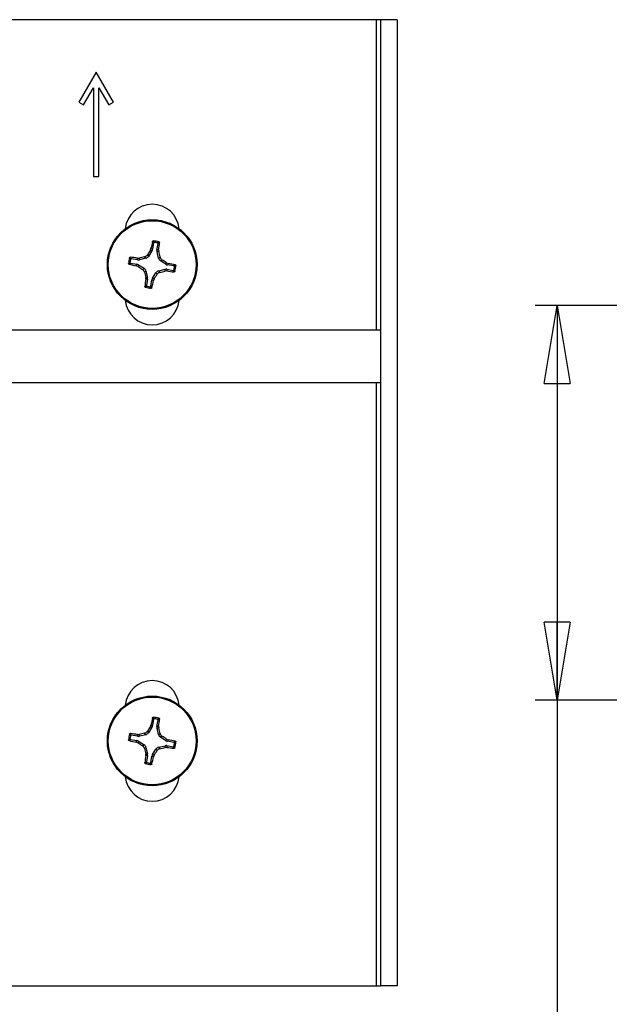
# Paper-space layout 'P3m-C' of a CAD drawing. Header units: inches. Extents: x 0.3 to 33.8, y 0.2 to 21.7.
# Tile 16 of 24: x 22.3 to 23.3, y 7 to 8.8. Entities that reach past the tile are written whole.
import ezdxf

# ---------------------------------------------------------------- set-up
doc = ezdxf.new("R2010")
doc.units = ezdxf.units.IN
doc.header["$MEASUREMENT"] = 0
doc.layers.add('BORDERS', color=7, linetype='Continuous')
doc.styles.add('SLDTEXTSTYLE0', font='TXT', dxfattribs={"width": 0.75})
doc.dimstyles.new('SLDDIMSTYLE9', dxfattribs={"dimtxt": 0.137795, "dimasz": 0.14, "dimexe": 0, "dimexo": 0.0625, "dimgap": 0.034449, "dimtad": 1, "dimdec": 3, "dimlfac": 2, "dimrnd": 1e-09, "dimzin": 12, "dimdsep": 46, "dimtxsty": 'SLDTEXTSTYLE0', "dimblk1": 'CLOSED', "dimblk2": 'CLOSED', "dimsah": 1, "dimcen": 0.09, "dimadec": 0, "dimazin": 3, "dimtfac": 1, "dimtdec": 3, "dimtofl": 0, "dimtmove": 0, "dimatfit": 3, "dimldrblk": 'CLOSED', "dimfxl": 0, "dimfrac": 2, "dimtolj": 1, "dimtzin": 12, "dimarcsym": 0})

# ---------------------------------------------------------------- blocks, each defined once
blk = doc.blocks.new('_Closed')
at = {"color": 0, "linetype": 'ByBlock', "lineweight": -2}
for p, q in [((-1, 0.166667), (0, 0)), ((-1, 0.166667), (-1, -0.166667)), ((0, 0), (-1, -0.166667)), ((0, 0), (-1, 0))]:
    blk.add_line(p, q, dxfattribs=at)
blk = doc.blocks.new('_D_42')
at = {"layer": 'BORDERS'}
for p, q in [((23.6243, 8.3014), (23.1964, 8.3014)), ((23.2357, 8.3014), (23.2357, 7.5928)), ((23.6243, 7.5928), (23.1964, 7.5928)), ((23.2357, 7.5928), (23.2357, 5.4888)), ((22.8108, 5.98), (22.8108, 6.022)), ((22.8108, 6.022), (23.0296, 6.022)), ((23.0296, 6.022), (23.0296, 5.98)), ((22.8108, 5.6236), (22.8108, 5.5817)), ((23.0296, 5.5817), (23.0296, 5.6236)), ((22.8108, 5.5817), (23.0296, 5.5817))]:
    blk.add_line(p, q, dxfattribs=at)
at = {"layer": 'BORDERS', "xscale": 0.14, "yscale": 0.14}
for p, rotation in [((23.2357, 8.3014, -1.0359), 89.99999999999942), ((23.2357, 7.5928, -1.0359), 269.9999999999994)]:
    blk.add_blockref('_Closed', p, dxfattribs=dict(at, rotation=rotation))
at = {"layer": 'BORDERS', "char_height": 0.1378, "attachment_point": 1, "rotation": 90, "style": 'SLDTEXTSTYLE0'}
for s, insert in [('1.417', (23.0581, 5.5727)), ('36.0', (22.852, 5.6236))]:
    blk.add_mtext(s, dxfattribs=dict(at, insert=insert))

psp = doc.layouts.new('P3m-C')

# ---------------------------------------------------------------- linework, layer by layer
at = {"color": 7, "linetype": 'Continuous', "lineweight": 25}
for p, q in [((22.91119, 8.81458), (21.25119, 8.81458)), ((22.91869, 8.81458), (22.91119, 8.81458)), ((22.91119, 8.81458), (22.91119, 8.25696)), ((22.94869, 8.81458), (22.91869, 8.81458)), ((22.91869, 8.81458), (22.91869, 7.07958)), ((22.94869, 8.81458), (22.94869, 7.07958)), ((22.40869, 8.72058), (22.37744, 8.66646)), ((22.43994, 8.66646), (22.40869, 8.72058)), ((22.3861, 8.66146), (22.40369, 8.69192)), ((22.40369, 8.69192), (22.40369, 8.53308)), ((22.41369, 8.53308), (22.41369, 8.69192)), ((22.41369, 8.69192), (22.43128, 8.66146)), ((22.37744, 8.66646), (22.3861, 8.66146)), ((22.43128, 8.66146), (22.43994, 8.66646)), ((22.40369, 8.53308), (22.41369, 8.53308)), ((22.50873, 8.39948), (22.50245, 8.38948)), ((22.50584, 8.40058), (22.507, 8.40339)), ((22.50873, 8.39948), (22.50584, 8.40058)), ((22.507, 8.40339), (22.50982, 8.40231)), ((22.51176, 8.41375), (22.50982, 8.40231)), ((22.51768, 8.40097), (22.51963, 8.41242)), ((22.51768, 8.40097), (22.5207, 8.40106)), ((22.5207, 8.40106), (22.52087, 8.39802)), ((22.48305, 8.38333), (22.47161, 8.38528)), ((22.48297, 8.38635), (22.486, 8.38651)), ((22.48305, 8.38333), (22.48297, 8.38635)), ((22.486, 8.38651), (22.48609, 8.38341)), ((22.49759, 8.38604), (22.48609, 8.38341)), ((22.49759, 8.38604), (22.49559, 8.38886)), ((22.50045, 8.39231), (22.50245, 8.38948)), ((22.52087, 8.39802), (22.51777, 8.39794)), ((22.52039, 8.38643), (22.51777, 8.39794)), ((22.52039, 8.38643), (22.52322, 8.38843)), ((22.52666, 8.38358), (22.52384, 8.38157)), ((22.53383, 8.37529), (22.52384, 8.38157)), ((22.47027, 8.37741), (22.48171, 8.37546)), ((22.48063, 8.37264), (22.48171, 8.37546)), ((22.48344, 8.37148), (22.48063, 8.37264)), ((22.48455, 8.37438), (22.48344, 8.37148)), ((22.48455, 8.37438), (22.49454, 8.3681)), ((22.49172, 8.36609), (22.49454, 8.3681)), ((22.52079, 8.36363), (22.53229, 8.36626)), ((22.53238, 8.36316), (22.53229, 8.36626)), ((22.53383, 8.37529), (22.53494, 8.37819)), ((22.53494, 8.37819), (22.53774, 8.37703)), ((22.53533, 8.36634), (22.53541, 8.36332)), ((22.53533, 8.36634), (22.54677, 8.36439)), ((22.53774, 8.37703), (22.53667, 8.37421)), ((22.54811, 8.37226), (22.53667, 8.37421)), ((22.49799, 8.36324), (22.49516, 8.36124)), ((22.49751, 8.35164), (22.50061, 8.35173)), ((22.49768, 8.34861), (22.49751, 8.35164)), ((22.50069, 8.34869), (22.49768, 8.34861)), ((22.49799, 8.36324), (22.50061, 8.35173)), ((22.50069, 8.34869), (22.49875, 8.33725)), ((22.50662, 8.33591), (22.50856, 8.34736)), ((22.51138, 8.34628), (22.50856, 8.34736)), ((22.50965, 8.35019), (22.51593, 8.36019)), ((22.50965, 8.35019), (22.51254, 8.34909)), ((22.51254, 8.34909), (22.51138, 8.34628)), ((22.51793, 8.35736), (22.51593, 8.36019)), ((22.52079, 8.36363), (22.52279, 8.36081)), ((22.53541, 8.36332), (22.53238, 8.36316)), ((22.91869, 8.25696), (21.24369, 8.25696)), ((21.24369, 8.16321), (22.91869, 8.16321)), ((22.91119, 8.16321), (22.91119, 7.07958)), ((22.51176, 7.55825), (22.50982, 7.54681)), ((22.51768, 7.54547), (22.51963, 7.55692)), ((22.49759, 7.53054), (22.49559, 7.53336)), ((22.50045, 7.53681), (22.50245, 7.53398)), ((22.50873, 7.54398), (22.50245, 7.53398)), ((22.50584, 7.54508), (22.507, 7.54789)), ((22.50873, 7.54398), (22.50584, 7.54508)), ((22.507, 7.54789), (22.50982, 7.54681)), ((22.51768, 7.54547), (22.5207, 7.54556)), ((22.52087, 7.54253), (22.51777, 7.54244)), ((22.52039, 7.53093), (22.51777, 7.54244)), ((22.52039, 7.53093), (22.52322, 7.53293)), ((22.5207, 7.54556), (22.52087, 7.54253)), ((22.47027, 7.52191), (22.48171, 7.51996)), ((22.48305, 7.52783), (22.47161, 7.52978)), ((22.48063, 7.51714), (22.48171, 7.51996)), ((22.48344, 7.51598), (22.48063, 7.51714)), ((22.48297, 7.53085), (22.486, 7.53101)), ((22.48305, 7.52783), (22.48297, 7.53085)), ((22.48455, 7.51888), (22.48344, 7.51598)), ((22.48455, 7.51888), (22.49454, 7.5126)), ((22.486, 7.53101), (22.48609, 7.52791)), ((22.49759, 7.53054), (22.48609, 7.52791)), ((22.52666, 7.52808), (22.52384, 7.52607)), ((22.53383, 7.51979), (22.52384, 7.52607)), ((22.53383, 7.51979), (22.53494, 7.52269)), ((22.53494, 7.52269), (22.53774, 7.52153)), ((22.53774, 7.52153), (22.53667, 7.51871)), ((22.54811, 7.51676), (22.53667, 7.51871)), ((22.49172, 7.51059), (22.49454, 7.5126)), ((22.49799, 7.50774), (22.49516, 7.50574)), ((22.49799, 7.50774), (22.50061, 7.49623)), ((22.50965, 7.49469), (22.51593, 7.50469)), ((22.51793, 7.50186), (22.51593, 7.50469)), ((22.52079, 7.50813), (22.53229, 7.51076)), ((22.52079, 7.50813), (22.52279, 7.50531)), ((22.53238, 7.50766), (22.53229, 7.51076)), ((22.53541, 7.50782), (22.53238, 7.50766)), ((22.53533, 7.51084), (22.53541, 7.50782)), ((22.53533, 7.51084), (22.54677, 7.50889)), ((22.49751, 7.49614), (22.50061, 7.49623)), ((22.49768, 7.49311), (22.49751, 7.49614)), ((22.50069, 7.4932), (22.49768, 7.49311)), ((22.50069, 7.4932), (22.49875, 7.48175)), ((22.50662, 7.48041), (22.50856, 7.49186)), ((22.51138, 7.49078), (22.50856, 7.49186)), ((22.50965, 7.49469), (22.51254, 7.49359)), ((22.51254, 7.49359), (22.51138, 7.49078)), ((21.25119, 7.07958), (22.91119, 7.07958)), ((22.91119, 7.07958), (22.91869, 7.07958)), ((22.94869, 7.07958), (22.91869, 7.07958))]:
    psp.add_line(p, q, dxfattribs=at)
for centre, radius in [((22.50919, 8.37483), 0.0805), ((22.50919, 8.37483), 0.07876), ((22.50919, 7.51933), 0.0805), ((22.50919, 7.51933), 0.07876)]:
    psp.add_circle(centre, radius, dxfattribs=at)
for centre, radius, start, end in [((22.50919, 8.43458), 0.0485, 5.52419, 174.47581), ((22.50919, 8.37482), 0.04249, 73.07445, 87.62057), ((23.29024, 7.88398), 0.93923, 146.63113, 147.23352), ((23.2877, 8.24642), 0.79633, 167.67855, 168.63169), ((22.50214, 8.40362), 0.00779, 327.85795, 350.33806), ((22.50919, 8.37482), 0.04008, 76.1822, 84.50311), ((22.52535, 8.39967), 0.00778, 170.34136, 192.8526), ((21.73486, 8.5107), 0.79345, 352.0571, 353.01368), ((22.50919, 8.37483), 0.04248, 163.07063, 177.62004), ((22.50916, 8.37484), 0.04004, 166.17965, 174.50899), ((22.37301, 7.59826), 0.79572, 82.0572, 83.01106), ((22.48436, 8.39101), 0.00779, 260.36374, 282.825), ((22.70952, 7.49457), 0.91952, 103.45305, 104.06838), ((22.49586, 8.39362), 0.00778, 282.83822, 327.85137), ((22.52798, 8.38816), 0.00778, 192.84517, 237.84442), ((21.61762, 8.17178), 0.93115, 13.45421, 14.06182), ((22.02355, 7.60186), 0.92963, 56.62633, 57.23497), ((22.63885, 9.15925), 0.80237, 257.68176, 258.6277), ((22.48041, 8.3678), 0.00777, 57.82311, 80.36058), ((22.99615, 9.14984), 0.93205, 236.62712, 237.23418), ((22.4904, 8.36151), 0.00778, 12.84517, 57.84442), ((22.53402, 8.35865), 0.0078, 80.36416, 102.82442), ((22.53797, 8.38187), 0.00777, 237.82254, 260.36313), ((22.37967, 7.59109), 0.80168, 77.68135, 78.62811), ((22.50922, 8.37483), 0.04004, 346.17965, 354.50899), ((22.50918, 8.37484), 0.04248, 343.07063, 357.62004), ((23.40076, 8.57788), 0.93115, 193.45421, 194.06182), ((23.28539, 8.23872), 0.79534, 172.05823, 173.01255), ((22.49302, 8.35), 0.00778, 350.34473, 12.8437), ((22.51623, 8.34605), 0.00778, 147.83956, 170.35128), ((21.73068, 8.50325), 0.79633, 347.67855, 348.63169), ((21.7269, 8.86649), 0.94071, 326.63231, 327.23376), ((22.52251, 8.35605), 0.00778, 102.83822, 147.85137), ((22.31453, 9.23219), 0.89592, 283.44165, 284.07318), ((22.64532, 9.15106), 0.79536, 262.05691, 263.01119), ((22.50919, 8.37485), 0.0425, 253.07498, 267.62005), ((22.50919, 8.37484), 0.04008, 256.1822, 264.50311), ((22.50919, 8.31508), 0.0485, 185.52419, 354.47581), ((22.50919, 7.57908), 0.0485, 5.52419, 174.47581), ((23.28705, 7.39105), 0.79566, 167.67765, 168.63155), ((22.50919, 7.51936), 0.04246, 73.06531, 87.62356), ((22.50917, 7.51922), 0.04019, 76.1992, 84.4975), ((21.73321, 7.65542), 0.79512, 352.0581, 353.01268), ((22.71206, 6.62846), 0.93043, 103.45336, 104.06146), ((22.49587, 7.53812), 0.00777, 282.82348, 327.86611), ((23.26721, 7.04347), 0.91176, 146.62205, 147.2426), ((22.50214, 7.54812), 0.00778, 327.84765, 350.34835), ((22.52535, 7.54417), 0.00778, 170.34059, 192.85399), ((21.61912, 7.31667), 0.9296, 13.45288, 14.06154), ((22.50919, 7.51933), 0.04248, 163.07063, 177.62004), ((22.63583, 8.28939), 0.78769, 257.67294, 258.63652), ((22.50916, 7.51934), 0.04004, 166.17965, 174.50899), ((22.37343, 6.74568), 0.79278, 82.05795, 83.01535), ((22.48041, 7.51229), 0.00778, 57.8555, 80.34888), ((22.48436, 7.53548), 0.00776, 260.31451, 282.87423), ((22.99915, 8.29904), 0.93763, 236.63178, 237.23522), ((22.52798, 7.53266), 0.00778, 192.83395, 237.85564), ((22.02693, 6.75145), 0.92351, 56.62717, 57.23983), ((22.53797, 7.52638), 0.00778, 237.85492, 260.35143), ((22.38268, 6.74993), 0.78702, 77.67253, 78.63693), ((22.50922, 7.51933), 0.04004, 346.17965, 354.50899), ((22.50918, 7.51934), 0.04248, 343.07063, 357.62004), ((22.4904, 7.50601), 0.00778, 12.83395, 57.85564), ((23.39926, 7.722), 0.9296, 193.45288, 194.06154), ((21.74998, 7.99596), 0.91317, 326.62324, 327.24283), ((22.52251, 7.50055), 0.00778, 102.84057, 147.85823), ((22.30632, 8.41021), 0.93043, 283.45336, 284.06146), ((22.53402, 7.50319), 0.00776, 80.31494, 102.87365), ((22.64491, 8.29264), 0.79242, 262.05766, 263.01547), ((23.28704, 7.38301), 0.797, 172.05923, 173.01155), ((22.50921, 7.51945), 0.04019, 256.1992, 264.4975), ((22.49302, 7.4945), 0.00778, 350.34396, 12.84509), ((22.51623, 7.49055), 0.00778, 147.83956, 170.35128), ((21.73133, 7.64762), 0.79566, 347.67765, 348.63155), ((22.50919, 7.51932), 0.04246, 253.06583, 267.62304), ((22.50919, 7.45958), 0.0485, 185.52419, 354.47581)]:
    psp.add_arc(centre, radius, start, end, dxfattribs=at)
for points, knots in [([(22.50971, 8.41635), (22.50976, 8.41648), (22.50985, 8.41675), (22.51014, 8.41705), (22.51052, 8.41725), (22.51081, 8.41727), (22.51095, 8.41728)], [0, 0, 0, 0, 0.2424474, 0.4916384, 0.7437972, 1, 1, 1, 1]), ([(22.51095, 8.41728), (22.5113, 8.41686), (22.512, 8.41602), (22.51268, 8.41516), (22.51303, 8.41472)], [0, 0, 0, 0, 0.4925871, 1, 1, 1, 1]), ([(22.51176, 8.41375), (22.51143, 8.41419), (22.51075, 8.41506), (22.51006, 8.41592), (22.50971, 8.41635)], [0, 0, 0, 0, 0.4976446, 1, 1, 1, 1]), ([(22.51303, 8.41472), (22.51289, 8.41472), (22.51263, 8.41472), (22.51226, 8.41455), (22.51197, 8.41428), (22.51182, 8.414), (22.51178, 8.41381), (22.51176, 8.41375)], [0, 0, 0, 0, 0.2256125, 0.4512167, 0.6754996, 0.8996985, 1, 1, 1, 1]), ([(22.51876, 8.41375), (22.51923, 8.41404), (22.52016, 8.41463), (22.5211, 8.41519), (22.52156, 8.41547)], [0, 0, 0, 0, 0.5073314, 1, 1, 1, 1]), ([(22.51963, 8.41242), (22.51964, 8.41255), (22.51966, 8.41281), (22.51952, 8.41319), (22.51927, 8.4135), (22.519, 8.41368), (22.51881, 8.41373), (22.51876, 8.41375)], [0, 0, 0, 0, 0.2256213, 0.4511665, 0.6756788, 0.8996308, 1, 1, 1, 1]), ([(22.52242, 8.41419), (22.52195, 8.4139), (22.52102, 8.41332), (22.52009, 8.41272), (22.51963, 8.41242)], [0, 0, 0, 0, 0.5022267, 1, 1, 1, 1]), ([(22.52156, 8.41547), (22.52168, 8.41542), (22.52192, 8.41533), (22.5222, 8.41505), (22.52239, 8.4147), (22.52244, 8.4144), (22.52243, 8.41423), (22.52242, 8.41419)], [0, 0, 0, 0, 0.2332448, 0.4621337, 0.6929515, 0.9291502, 1, 1, 1, 1]), ([(22.46855, 8.3872), (22.4686, 8.38733), (22.4687, 8.38757), (22.46898, 8.38785), (22.46932, 8.38803), (22.46962, 8.38809), (22.46979, 8.38807), (22.46983, 8.38807)], [0, 0, 0, 0, 0.2333789, 0.4620592, 0.6928532, 0.9289995, 1, 1, 1, 1]), ([(22.47028, 8.3844), (22.46998, 8.38487), (22.4694, 8.3858), (22.46883, 8.38674), (22.46855, 8.3872)], [0, 0, 0, 0, 0.5074431, 1, 1, 1, 1]), ([(22.46983, 8.38807), (22.47012, 8.3876), (22.47071, 8.38666), (22.47131, 8.38574), (22.47161, 8.38528)], [0, 0, 0, 0, 0.5022372, 1, 1, 1, 1]), ([(22.47161, 8.38528), (22.47148, 8.38529), (22.47121, 8.3853), (22.47083, 8.38516), (22.47052, 8.38492), (22.47035, 8.38464), (22.47029, 8.38446), (22.47028, 8.3844)], [0, 0, 0, 0, 0.2255628, 0.4511612, 0.6755804, 0.8997275, 1, 1, 1, 1]), ([(22.49559, 8.38886), (22.49642, 8.38914), (22.49807, 8.38971), (22.49962, 8.39111), (22.50028, 8.39207), (22.50045, 8.39231)], [0, 0, 0, 0, 0.4270098, 0.8546926, 1, 1, 1, 1]), ([(22.52322, 8.38843), (22.5235, 8.38761), (22.52407, 8.38596), (22.52547, 8.38441), (22.52642, 8.38374), (22.52666, 8.38358)], [0, 0, 0, 0, 0.427079, 0.8546894, 1, 1, 1, 1]), ([(22.46675, 8.3766), (22.46716, 8.37694), (22.46801, 8.37764), (22.46887, 8.37832), (22.4693, 8.37867)], [0, 0, 0, 0, 0.4926682, 1, 1, 1, 1]), ([(22.46767, 8.37536), (22.46754, 8.3754), (22.46728, 8.37549), (22.46698, 8.37579), (22.46677, 8.37617), (22.46676, 8.37645), (22.46675, 8.3766)], [0, 0, 0, 0, 0.2425947, 0.4917273, 0.7439624, 1, 1, 1, 1]), ([(22.47027, 8.37741), (22.46983, 8.37707), (22.46896, 8.3764), (22.4681, 8.37571), (22.46767, 8.37536)], [0, 0, 0, 0, 0.4977005, 1, 1, 1, 1]), ([(22.4693, 8.37867), (22.4693, 8.37854), (22.4693, 8.37827), (22.46947, 8.37791), (22.46974, 8.37762), (22.47003, 8.37746), (22.47021, 8.37742), (22.47027, 8.37741)], [0, 0, 0, 0, 0.2255922, 0.4511112, 0.6755581, 0.8996, 1, 1, 1, 1]), ([(22.49516, 8.36124), (22.49488, 8.36206), (22.49431, 8.36371), (22.49291, 8.36526), (22.49196, 8.36593), (22.49172, 8.36609)], [0, 0, 0, 0, 0.427079, 0.8546894, 1, 1, 1, 1]), ([(22.54677, 8.36439), (22.5469, 8.36438), (22.54717, 8.36437), (22.54755, 8.3645), (22.54786, 8.36475), (22.54803, 8.36503), (22.54808, 8.36521), (22.5481, 8.36527)], [0, 0, 0, 0, 0.2255836, 0.4510917, 0.6755318, 0.8997442, 1, 1, 1, 1]), ([(22.54855, 8.3616), (22.54825, 8.36207), (22.54767, 8.36301), (22.54707, 8.36393), (22.54677, 8.36439)], [0, 0, 0, 0, 0.5022372, 1, 1, 1, 1]), ([(22.5481, 8.36527), (22.5484, 8.36479), (22.54898, 8.36387), (22.54955, 8.36293), (22.54983, 8.36246)], [0, 0, 0, 0, 0.5072914, 1, 1, 1, 1]), ([(22.54811, 8.37226), (22.54854, 8.3726), (22.54942, 8.37327), (22.55028, 8.37396), (22.55071, 8.37431)], [0, 0, 0, 0, 0.4977005, 1, 1, 1, 1]), ([(22.54908, 8.371), (22.54908, 8.37113), (22.54908, 8.3714), (22.54891, 8.37176), (22.54864, 8.37205), (22.54835, 8.37221), (22.54817, 8.37225), (22.54811, 8.37226)], [0, 0, 0, 0, 0.22557992, 0.45112627, 0.675567, 0.89960279, 1, 1, 1, 1]), ([(22.55163, 8.37307), (22.55122, 8.37273), (22.55037, 8.37203), (22.54951, 8.37134), (22.54908, 8.371)], [0, 0, 0, 0, 0.4926682, 1, 1, 1, 1]), ([(22.55071, 8.37431), (22.55084, 8.37427), (22.5511, 8.37418), (22.5514, 8.37388), (22.55161, 8.3735), (22.55162, 8.37321), (22.55163, 8.37307)], [0, 0, 0, 0, 0.2425819, 0.4917656, 0.7439874, 1, 1, 1, 1]), ([(22.52279, 8.36081), (22.52196, 8.36052), (22.52031, 8.35996), (22.51876, 8.35856), (22.5181, 8.3576), (22.51793, 8.35736)], [0, 0, 0, 0, 0.4270125, 0.8546827, 1, 1, 1, 1]), ([(22.54983, 8.36246), (22.54978, 8.36234), (22.54968, 8.3621), (22.5494, 8.36182), (22.54906, 8.36163), (22.54876, 8.36158), (22.54859, 8.3616), (22.54855, 8.3616)], [0, 0, 0, 0, 0.2333789, 0.4620592, 0.6928532, 0.9289995, 1, 1, 1, 1]), ([(22.49682, 8.3342), (22.4967, 8.33425), (22.49646, 8.33434), (22.49618, 8.33462), (22.49599, 8.33496), (22.49594, 8.33527), (22.49595, 8.33544), (22.49596, 8.33548)], [0, 0, 0, 0, 0.2332499, 0.4620803, 0.6929448, 0.9291486, 1, 1, 1, 1]), ([(22.49596, 8.33548), (22.49643, 8.33577), (22.49736, 8.33635), (22.49829, 8.33695), (22.49875, 8.33725)], [0, 0, 0, 0, 0.502264, 1, 1, 1, 1]), ([(22.49962, 8.33592), (22.49915, 8.33563), (22.49822, 8.33504), (22.49728, 8.33448), (22.49682, 8.3342)], [0, 0, 0, 0, 0.5073314, 1, 1, 1, 1]), ([(22.49875, 8.33725), (22.49874, 8.33712), (22.49872, 8.33686), (22.49886, 8.33648), (22.49911, 8.33617), (22.49938, 8.33599), (22.49956, 8.33594), (22.49962, 8.33592)], [0, 0, 0, 0, 0.2256233, 0.4511704, 0.6756846, 0.89971, 1, 1, 1, 1]), ([(22.50535, 8.33495), (22.50549, 8.33495), (22.50575, 8.33495), (22.50612, 8.33512), (22.50641, 8.33538), (22.50656, 8.33567), (22.5066, 8.33586), (22.50662, 8.33591)], [0, 0, 0, 0, 0.2256082, 0.4512081, 0.6754868, 0.8997207, 1, 1, 1, 1]), ([(22.50743, 8.33239), (22.50708, 8.33281), (22.50638, 8.33365), (22.5057, 8.33451), (22.50535, 8.33495)], [0, 0, 0, 0, 0.4925871, 1, 1, 1, 1]), ([(22.50662, 8.33591), (22.50695, 8.33548), (22.50763, 8.33461), (22.50832, 8.33375), (22.50866, 8.33331)], [0, 0, 0, 0, 0.4976446, 1, 1, 1, 1]), ([(22.50866, 8.33331), (22.50862, 8.33319), (22.50853, 8.33292), (22.50823, 8.33262), (22.50785, 8.33242), (22.50757, 8.3324), (22.50743, 8.33239)], [0, 0, 0, 0, 0.2424474, 0.4916384, 0.7437972, 1, 1, 1, 1]), ([(22.50971, 7.56085), (22.50976, 7.56098), (22.50985, 7.56125), (22.51014, 7.56155), (22.51052, 7.56175), (22.51081, 7.56177), (22.51095, 7.56178)], [0, 0, 0, 0, 0.2423851, 0.4917689, 0.743863, 1, 1, 1, 1]), ([(22.51176, 7.55825), (22.51143, 7.55869), (22.51075, 7.55956), (22.51006, 7.56042), (22.50971, 7.56085)], [0, 0, 0, 0, 0.49778387, 1, 1, 1, 1]), ([(22.51095, 7.56178), (22.5113, 7.56136), (22.512, 7.56052), (22.51268, 7.55966), (22.51303, 7.55922)], [0, 0, 0, 0, 0.492657, 1, 1, 1, 1]), ([(22.51303, 7.55922), (22.51289, 7.55922), (22.51263, 7.55922), (22.51226, 7.55905), (22.51197, 7.55878), (22.51182, 7.5585), (22.51178, 7.55831), (22.51176, 7.55825)], [0, 0, 0, 0, 0.2255353, 0.4510868, 0.6755465, 0.8993951, 1, 1, 1, 1]), ([(22.51876, 7.55825), (22.51923, 7.55854), (22.52016, 7.55913), (22.5211, 7.55969), (22.52156, 7.55997)], [0, 0, 0, 0, 0.5073784, 1, 1, 1, 1]), ([(22.51963, 7.55692), (22.51964, 7.55705), (22.51966, 7.55731), (22.51952, 7.55769), (22.51927, 7.558), (22.519, 7.55818), (22.51881, 7.55823), (22.51876, 7.55825)], [0, 0, 0, 0, 0.22565702, 0.45123786, 0.67552302, 0.89951046, 1, 1, 1, 1]), ([(22.52242, 7.55869), (22.52195, 7.5584), (22.52102, 7.55782), (22.52009, 7.55722), (22.51963, 7.55692)], [0, 0, 0, 0, 0.502275, 1, 1, 1, 1]), ([(22.52156, 7.55997), (22.52168, 7.55992), (22.52192, 7.55983), (22.5222, 7.55955), (22.52239, 7.5592), (22.52244, 7.5589), (22.52243, 7.55873), (22.52242, 7.55869)], [0, 0, 0, 0, 0.2332196, 0.4618409, 0.6926338, 0.928807, 1, 1, 1, 1]), ([(22.49559, 7.53336), (22.49642, 7.53364), (22.49807, 7.53421), (22.49962, 7.53561), (22.50028, 7.53656), (22.50045, 7.53681)], [0, 0, 0, 0, 0.4270586, 0.8546888, 1, 1, 1, 1]), ([(22.52322, 7.53293), (22.5235, 7.53211), (22.52407, 7.53046), (22.52547, 7.52891), (22.52642, 7.52824), (22.52666, 7.52808)], [0, 0, 0, 0, 0.427079, 0.8546894, 1, 1, 1, 1]), ([(22.46675, 7.5211), (22.46716, 7.52144), (22.46801, 7.52214), (22.46887, 7.52282), (22.4693, 7.52317)], [0, 0, 0, 0, 0.4927231, 1, 1, 1, 1]), ([(22.46767, 7.51986), (22.46754, 7.5199), (22.46728, 7.51999), (22.46698, 7.52029), (22.46677, 7.52067), (22.46676, 7.52095), (22.46675, 7.5211)], [0, 0, 0, 0, 0.24243307, 0.4917805, 0.74398919, 1, 1, 1, 1]), ([(22.47027, 7.52191), (22.46983, 7.52157), (22.46896, 7.5209), (22.4681, 7.52021), (22.46767, 7.51986)], [0, 0, 0, 0, 0.4977555, 1, 1, 1, 1]), ([(22.46855, 7.5317), (22.4686, 7.53183), (22.4687, 7.53207), (22.46898, 7.53235), (22.46932, 7.53253), (22.46962, 7.53259), (22.46979, 7.53257), (22.46983, 7.53257)], [0, 0, 0, 0, 0.233092, 0.4618011, 0.6927911, 0.9289671, 1, 1, 1, 1]), ([(22.47028, 7.5289), (22.46998, 7.52937), (22.4694, 7.5303), (22.46883, 7.53124), (22.46855, 7.5317)], [0, 0, 0, 0, 0.5073658, 1, 1, 1, 1]), ([(22.4693, 7.52317), (22.4693, 7.52304), (22.4693, 7.52277), (22.46947, 7.52241), (22.46974, 7.52212), (22.47003, 7.52196), (22.47021, 7.52192), (22.47027, 7.52191)], [0, 0, 0, 0, 0.2252624, 0.4510963, 0.6755493, 0.8995973, 1, 1, 1, 1]), ([(22.46983, 7.53257), (22.47012, 7.5321), (22.47071, 7.53116), (22.47131, 7.53024), (22.47161, 7.52978)], [0, 0, 0, 0, 0.502312, 1, 1, 1, 1]), ([(22.47161, 7.52978), (22.47148, 7.52979), (22.47121, 7.5298), (22.47083, 7.52966), (22.47052, 7.52942), (22.47035, 7.52914), (22.47029, 7.52896), (22.47028, 7.5289)], [0, 0, 0, 0, 0.2255548, 0.4511456, 0.6755571, 0.8994107, 1, 1, 1, 1]), ([(22.54811, 7.51676), (22.54854, 7.5171), (22.54942, 7.51777), (22.55028, 7.51846), (22.55071, 7.51881)], [0, 0, 0, 0, 0.4977555, 1, 1, 1, 1]), ([(22.54908, 7.5155), (22.54908, 7.51563), (22.54908, 7.5159), (22.54891, 7.51626), (22.54864, 7.51655), (22.54835, 7.51671), (22.54817, 7.51675), (22.54811, 7.51676)], [0, 0, 0, 0, 0.22557992, 0.45112627, 0.675567, 0.89960279, 1, 1, 1, 1]), ([(22.55163, 7.51757), (22.55122, 7.51723), (22.55037, 7.51653), (22.54951, 7.51585), (22.54908, 7.5155)], [0, 0, 0, 0, 0.4926108, 1, 1, 1, 1]), ([(22.55071, 7.51881), (22.55084, 7.51877), (22.5511, 7.51868), (22.5514, 7.51838), (22.55161, 7.518), (22.55162, 7.51771), (22.55163, 7.51757)], [0, 0, 0, 0, 0.2424117, 0.4918013, 0.7436743, 1, 1, 1, 1]), ([(22.49516, 7.50574), (22.49488, 7.50656), (22.49431, 7.50821), (22.49291, 7.50976), (22.49196, 7.51043), (22.49172, 7.51059)], [0, 0, 0, 0, 0.427079, 0.8546894, 1, 1, 1, 1]), ([(22.52279, 7.50531), (22.52196, 7.50502), (22.52031, 7.50446), (22.51876, 7.50306), (22.5181, 7.5021), (22.51793, 7.50186)], [0, 0, 0, 0, 0.4270398, 0.8546734, 1, 1, 1, 1]), ([(22.54677, 7.50889), (22.5469, 7.50888), (22.54717, 7.50887), (22.54755, 7.509), (22.54786, 7.50925), (22.54803, 7.50953), (22.54808, 7.50971), (22.5481, 7.50977)], [0, 0, 0, 0, 0.2255507, 0.4511373, 0.6755446, 0.8994386, 1, 1, 1, 1]), ([(22.54855, 7.5061), (22.54825, 7.50657), (22.54767, 7.50751), (22.54707, 7.50843), (22.54677, 7.50889)], [0, 0, 0, 0, 0.502312, 1, 1, 1, 1]), ([(22.5481, 7.50977), (22.5484, 7.50929), (22.54898, 7.50837), (22.54955, 7.50743), (22.54983, 7.50696)], [0, 0, 0, 0, 0.5073658, 1, 1, 1, 1]), ([(22.54983, 7.50696), (22.54978, 7.50684), (22.54968, 7.5066), (22.5494, 7.50632), (22.54906, 7.50613), (22.54876, 7.50608), (22.54859, 7.5061), (22.54855, 7.5061)], [0, 0, 0, 0, 0.233092, 0.4618011, 0.6927911, 0.9289671, 1, 1, 1, 1]), ([(22.49682, 7.4787), (22.4967, 7.47875), (22.49646, 7.47884), (22.49618, 7.47912), (22.49599, 7.47946), (22.49594, 7.47977), (22.49595, 7.47994), (22.49596, 7.47998)], [0, 0, 0, 0, 0.2332247, 0.4617875, 0.6926271, 0.9288055, 1, 1, 1, 1]), ([(22.49596, 7.47998), (22.49643, 7.48027), (22.49736, 7.48085), (22.49829, 7.48145), (22.49875, 7.48175)], [0, 0, 0, 0, 0.5023124, 1, 1, 1, 1]), ([(22.49962, 7.48042), (22.49915, 7.48013), (22.49822, 7.47954), (22.49728, 7.47898), (22.49682, 7.4787)], [0, 0, 0, 0, 0.5073784, 1, 1, 1, 1]), ([(22.49875, 7.48175), (22.49874, 7.48162), (22.49872, 7.48136), (22.49886, 7.48098), (22.49911, 7.48067), (22.49938, 7.48049), (22.49956, 7.48044), (22.49962, 7.48042)], [0, 0, 0, 0, 0.2253389, 0.4509384, 0.6755047, 0.8995822, 1, 1, 1, 1]), ([(22.50535, 7.47945), (22.50549, 7.47945), (22.50575, 7.47945), (22.50612, 7.47962), (22.50641, 7.47989), (22.50656, 7.48017), (22.5066, 7.48036), (22.50662, 7.48041)], [0, 0, 0, 0, 0.225531, 0.4510782, 0.6755336, 0.8994172, 1, 1, 1, 1]), ([(22.50662, 7.48041), (22.50695, 7.47998), (22.50762, 7.47911), (22.50832, 7.47825), (22.50866, 7.47781)], [0, 0, 0, 0, 0.49778387, 1, 1, 1, 1]), ([(22.50743, 7.47689), (22.50708, 7.47731), (22.50638, 7.47815), (22.5057, 7.47901), (22.50535, 7.47945)], [0, 0, 0, 0, 0.492657, 1, 1, 1, 1]), ([(22.50866, 7.47781), (22.50862, 7.47769), (22.50853, 7.47742), (22.50823, 7.47712), (22.50785, 7.47692), (22.50757, 7.4769), (22.50743, 7.47689)], [0, 0, 0, 0, 0.2423851, 0.4917689, 0.743863, 1, 1, 1, 1])]:
    psp.add_open_spline(points, degree=3, knots=knots, dxfattribs=at)

# ---------------------------------------------------------------- dimensions: what is measured, and where the dimension line sits
at = {"layer": 'BORDERS'}
dim = psp.add_linear_dim(base=(23.23575, 7.59275), p1=(23.66362, 8.30142), p2=(23.66362, 7.59275), angle=90, dimstyle='SLDDIMSTYLE9', dxfattribs=at)
dim.commit()
dim.dimension.update_dxf_attribs({"geometry": '_D_42', "text_midpoint": (23.23575, 5.80182), "dimtype": 160})

doc.saveas('drawing.dxf')
